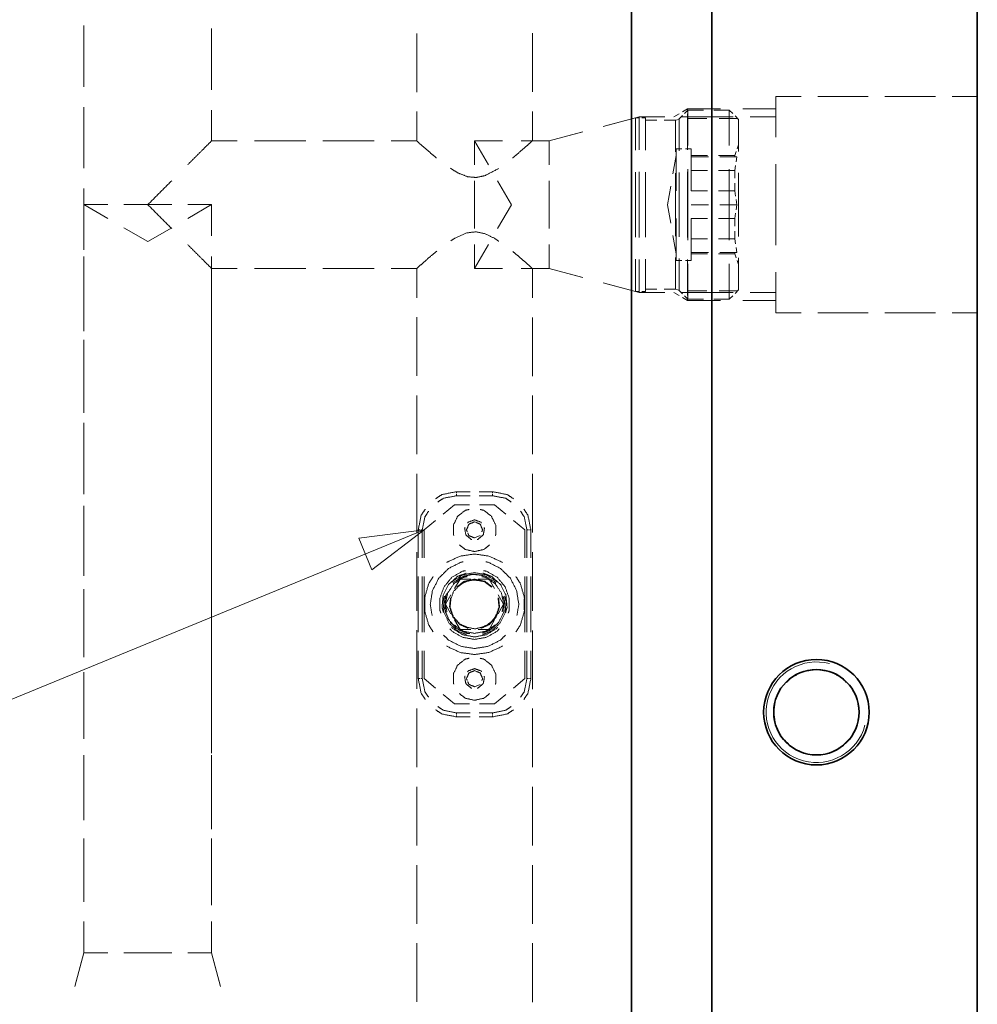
# Model space of a CAD drawing. Header units: millimetres. Extents: x 0 to 1189, y 0 to 841.
# Tile 5 of 84: x 140 to 188, y 198 to 247. Entities that reach past the tile are written whole.
import ezdxf

# ---------------------------------------------------------------- set-up
doc = ezdxf.new("R2010")
doc.units = ezdxf.units.MM
doc.layers.add('1', color=7, linetype='Continuous')

msp = doc.modelspace()

# ---------------------------------------------------------------- linework, layer by layer
at = {"layer": '1', "color": 95, "linetype": 'Continuous', "lineweight": 35}
for p, q in [((187.911, 183.094), (187.911, 302.725)), ((170.711, 287.848), (170.711, 188.094)), ((174.711, 287.848), (174.711, 188.094))]:
    msp.add_line(p, q, dxfattribs=at)
at = {"layer": '1', "color": 251, "linetype": 'Continuous', "lineweight": 13}
for p, q in [((143.486, 246.879), (143.486, 243.839)), ((149.836, 243.684), (149.836, 246.73)), ((160.036, 246.492), (160.036, 243.572)), ((165.786, 243.578), (165.786, 246.497)), ((179.149, 243.346), (177.897, 243.346)), ((182.487, 243.346), (179.984, 243.346)), ((185.825, 243.346), (183.321, 243.346)), ((187.911, 243.346), (186.659, 243.346)), ((143.486, 242.825), (143.486, 239.785)), ((149.836, 241.146), (149.836, 242.669)), ((160.036, 242.599), (160.036, 241.14)), ((165.786, 241.146), (165.786, 242.605)), ((173.078, 242.491), (172.826, 242.346)), ((173.497, 242.733), (173.246, 242.588)), ((173.517, 242.674), (173.356, 242.513)), ((173.497, 242.588), (173.497, 242.733)), ((175.147, 242.733), (173.497, 242.733)), ((173.497, 242.346), (173.497, 242.491)), ((174.289, 242.674), (173.517, 242.674)), ((175.577, 242.674), (174.804, 242.674)), ((175.751, 242.5), (175.577, 242.674)), ((177.897, 242.733), (176.247, 242.733)), ((170.91, 242.296), (169.301, 241.865)), ((171.098, 242.346), (169.418, 241.896)), ((171.098, 242.296), (170.91, 242.296)), ((172.373, 242.346), (171.098, 242.346)), ((171.41, 242.296), (171.223, 242.296)), ((171.973, 242.171), (171.41, 242.171)), ((172.91, 242.171), (172.348, 242.171)), ((172.982, 242.185), (172.91, 242.171)), ((173.087, 242.244), (173.026, 242.204)), ((173.248, 242.405), (173.087, 242.244)), ((175.772, 242.346), (173.223, 242.346)), ((173.497, 240.706), (173.497, 242.346)), ((174.465, 242.26), (173.551, 242.26)), ((175.99, 242.26), (175.075, 242.26)), ((176.04, 242.21), (175.867, 242.384)), ((177.897, 242.346), (176.622, 242.346)), ((168.298, 241.596), (166.619, 241.146)), ((168.228, 241.577), (166.619, 241.146)), ((151.112, 241.146), (149.836, 241.146)), ((154.514, 241.146), (151.963, 241.146)), ((157.917, 241.146), (155.365, 241.146)), ((160.043, 241.146), (158.767, 241.146)), ((163.598, 239.955), (162.91, 241.146)), ((164.301, 241.146), (162.91, 241.146)), ((166.619, 241.146), (165.228, 241.146)), ((166.098, 241.146), (165.786, 241.146)), ((166.619, 241.146), (166.306, 241.146)), ((173.222, 240.746), (172.94, 240.746)), ((173.69, 240.746), (173.409, 240.746)), ((175.922, 240.619), (175.85, 240.423)), ((176.04, 240.946), (175.969, 240.75)), ((172.94, 240.423), (172.778, 239.504)), ((174.5, 240.423), (173.69, 240.423)), ((173.69, 240.352), (174.541, 240.352)), ((175.85, 240.423), (175.04, 240.423)), ((175.108, 240.352), (175.958, 240.352)), ((175.85, 240.379), (175.85, 240.352)), ((175.918, 240.096), (175.958, 240.352)), ((173.497, 236.33), (173.497, 239.612)), ((174.5, 239.67), (173.69, 239.67)), ((175.85, 239.67), (175.04, 239.67)), ((175.85, 239.67), (175.891, 239.926)), ((175.85, 239.67), (175.85, 239.289)), ((164.744, 237.971), (164.056, 239.162)), ((175.85, 239.035), (175.85, 238.653)), ((143.486, 238.771), (143.486, 235.73)), ((172.67, 238.891), (172.508, 237.971)), ((173.69, 238.653), (174.5, 238.653)), ((175.04, 238.653), (175.85, 238.653)), ((175.891, 238.397), (175.85, 238.653)), ((175.958, 237.971), (175.918, 238.227)), ((143.486, 237.972), (143.486, 236.421)), ((143.486, 237.972), (144.677, 237.284)), ((148.646, 237.284), (149.836, 237.972)), ((149.836, 236.421), (149.836, 237.972)), ((164.056, 236.78), (164.744, 237.971)), ((172.508, 237.971), (172.67, 237.051)), ((173.69, 237.971), (174.541, 237.971)), ((175.108, 237.971), (175.958, 237.971)), ((175.85, 237.289), (175.891, 237.544)), ((175.918, 237.715), (175.958, 237.971)), ((174.5, 237.289), (173.69, 237.289)), ((175.85, 237.289), (175.04, 237.289)), ((175.85, 237.289), (175.85, 236.907)), ((145.471, 236.826), (146.661, 236.139)), ((146.661, 236.139), (147.852, 236.826)), ((175.85, 236.653), (175.85, 236.272)), ((172.778, 236.438), (172.94, 235.518)), ((173.69, 236.272), (174.5, 236.272)), ((175.04, 236.272), (175.85, 236.272)), ((175.891, 236.016), (175.85, 236.272)), ((162.91, 234.796), (163.598, 235.987)), ((173.69, 235.59), (174.541, 235.59)), ((175.108, 235.59), (175.958, 235.59)), ((175.85, 235.59), (175.85, 235.563)), ((175.958, 235.59), (175.918, 235.846)), ((143.486, 235.388), (143.486, 232.287)), ((149.836, 232.287), (149.836, 235.388)), ((172.94, 235.196), (173.222, 235.196)), ((173.409, 235.196), (173.69, 235.196)), ((173.497, 233.596), (173.497, 235.236)), ((173.69, 235.518), (174.5, 235.518)), ((175.04, 235.518), (175.85, 235.518)), ((175.85, 235.518), (175.922, 235.323)), ((175.969, 235.192), (176.04, 234.996)), ((143.486, 234.717), (143.486, 231.676)), ((149.836, 234.796), (151.112, 234.796)), ((149.836, 233.378), (149.836, 234.796)), ((151.963, 234.796), (154.514, 234.796)), ((155.365, 234.796), (157.917, 234.796)), ((158.767, 234.796), (160.043, 234.796)), ((160.036, 234.802), (160.036, 233.343)), ((162.91, 234.796), (164.301, 234.796)), ((165.228, 234.796), (166.619, 234.796)), ((165.786, 234.796), (166.098, 234.796)), ((165.786, 233.337), (165.786, 234.796)), ((166.306, 234.796), (166.619, 234.796)), ((166.619, 234.796), (168.228, 234.365)), ((166.619, 234.796), (168.298, 234.346)), ((169.301, 234.077), (170.91, 233.646)), ((169.418, 234.046), (171.098, 233.596)), ((170.91, 233.646), (171.098, 233.646)), ((171.223, 233.646), (171.41, 233.646)), ((171.41, 233.771), (171.973, 233.771)), ((172.348, 233.771), (172.91, 233.771)), ((172.91, 233.771), (172.982, 233.757)), ((173.026, 233.738), (173.087, 233.698)), ((173.087, 233.698), (173.248, 233.537)), ((174.465, 233.682), (173.551, 233.682)), ((175.99, 233.682), (175.075, 233.682)), ((175.867, 233.558), (176.04, 233.732)), ((171.098, 233.596), (172.373, 233.596)), ((173.078, 233.451), (172.826, 233.596)), ((173.223, 233.596), (175.772, 233.596)), ((173.497, 233.208), (173.246, 233.354)), ((173.356, 233.429), (173.517, 233.268)), ((173.497, 233.596), (173.497, 233.451)), ((173.497, 233.354), (173.497, 233.208)), ((175.147, 233.208), (173.497, 233.208)), ((173.517, 233.268), (174.289, 233.268)), ((174.804, 233.268), (175.577, 233.268)), ((175.577, 233.268), (175.751, 233.442)), ((177.897, 233.208), (176.247, 233.208)), ((176.622, 233.596), (177.897, 233.596)), ((149.836, 229.597), (149.836, 232.433)), ((160.036, 232.37), (160.036, 229.45)), ((165.786, 229.445), (165.786, 232.364)), ((177.897, 232.596), (179.149, 232.596)), ((179.984, 232.596), (182.487, 232.596)), ((183.321, 232.596), (185.825, 232.596)), ((186.659, 232.596), (187.911, 232.596)), ((143.486, 231.254), (143.486, 228.153)), ((149.836, 228.153), (149.836, 231.254)), ((143.486, 230.663), (143.486, 227.622)), ((149.836, 225.815), (149.836, 228.651)), ((160.036, 228.477), (160.036, 225.558)), ((165.786, 225.553), (165.786, 228.472)), ((143.486, 227.119), (143.486, 224.019)), ((149.836, 224.019), (149.836, 227.119)), ((143.486, 226.609), (143.486, 223.568)), ((149.836, 222.034), (149.836, 224.87)), ((160.036, 224.585), (160.036, 221.666)), ((165.786, 221.661), (165.786, 224.58)), ((162.686, 223.694), (162.011, 223.694)), ((162.011, 223.494), (162.011, 223.569)), ((162.686, 223.494), (162.011, 223.494)), ((163.811, 223.694), (163.136, 223.694)), ((163.811, 223.494), (163.136, 223.494)), ((163.811, 223.494), (163.811, 223.569)), ((143.486, 222.985), (143.486, 219.884)), ((149.836, 219.884), (149.836, 222.985)), ((161.349, 222.575), (161.911, 223.044)), ((161.911, 223.044), (162.661, 223.044)), ((163.161, 223.044), (163.911, 223.044)), ((163.911, 223.044), (164.474, 222.575)), ((143.486, 222.555), (143.486, 219.514)), ((160.411, 221.794), (160.974, 222.263)), ((163.123, 222.106), (162.911, 222.194)), ((163.311, 221.794), (163.223, 222.006)), ((164.849, 222.263), (165.411, 221.794)), ((160.111, 220.407), (160.111, 221.794)), ((160.236, 221.794), (160.311, 221.794)), ((160.311, 220.407), (160.311, 221.794)), ((160.411, 220.407), (160.411, 221.794)), ((162.911, 221.394), (162.628, 221.511)), ((163.194, 221.511), (162.911, 221.394)), ((165.411, 221.794), (165.411, 220.407)), ((165.511, 220.407), (165.511, 221.794)), ((165.511, 221.794), (165.586, 221.794)), ((165.711, 220.407), (165.711, 221.794)), ((149.836, 218.253), (149.836, 221.089)), ((160.036, 220.693), (160.036, 217.773)), ((165.786, 217.769), (165.786, 220.688)), ((160.111, 216.707), (160.111, 219.482)), ((160.311, 216.707), (160.311, 219.482)), ((160.411, 216.707), (160.411, 219.482)), ((165.411, 219.482), (165.411, 216.707)), ((165.511, 216.707), (165.511, 219.482)), ((165.711, 216.707), (165.711, 219.482)), ((161.919, 218.875), (162.189, 219.344)), ((162.189, 219.344), (162.731, 219.344)), ((163.092, 219.344), (163.633, 219.344)), ((163.633, 219.344), (163.904, 218.875)), ((143.486, 218.851), (143.486, 215.75)), ((143.486, 218.5), (143.486, 215.46)), ((149.836, 215.75), (149.836, 218.851)), ((161.468, 218.094), (161.738, 218.563)), ((164.084, 218.563), (164.355, 218.094)), ((161.738, 217.625), (161.468, 218.094)), ((164.355, 218.094), (164.084, 217.625)), ((149.836, 214.471), (149.836, 217.307)), ((162.189, 216.844), (161.919, 217.313)), ((163.904, 217.313), (163.633, 216.844)), ((160.036, 216.8), (160.036, 213.881)), ((162.731, 216.844), (162.189, 216.844)), ((163.633, 216.844), (163.092, 216.844)), ((165.786, 213.877), (165.786, 216.796)), ((160.111, 214.394), (160.111, 215.782)), ((160.311, 214.394), (160.311, 215.782)), ((160.411, 214.394), (160.411, 215.782)), ((165.411, 215.782), (165.411, 214.394)), ((165.511, 214.394), (165.511, 215.782)), ((165.711, 214.394), (165.711, 215.782)), ((143.486, 214.717), (143.486, 211.616)), ((149.836, 211.616), (149.836, 214.717)), ((163.123, 214.706), (162.911, 214.794)), ((163.311, 214.394), (163.223, 214.606)), ((143.486, 214.446), (143.486, 211.406)), ((160.236, 214.394), (160.311, 214.394)), ((160.974, 213.925), (160.411, 214.394)), ((162.911, 213.994), (162.628, 214.111)), ((163.194, 214.111), (162.911, 213.994)), ((165.411, 214.394), (164.849, 213.925)), ((165.511, 214.394), (165.586, 214.394)), ((161.911, 213.144), (161.349, 213.613)), ((164.474, 213.613), (163.911, 213.144)), ((149.836, 210.69), (149.836, 213.526)), ((162.661, 213.144), (161.911, 213.144)), ((163.911, 213.144), (163.161, 213.144)), ((160.036, 212.908), (160.036, 209.989)), ((162.686, 212.694), (162.011, 212.694)), ((162.011, 212.619), (162.011, 212.694)), ((163.811, 212.694), (163.136, 212.694)), ((163.811, 212.619), (163.811, 212.694)), ((165.786, 209.986), (165.786, 212.905)), ((162.686, 212.494), (162.011, 212.494)), ((163.811, 212.494), (163.136, 212.494)), ((143.486, 210.582), (143.486, 207.482)), ((143.486, 210.392), (143.486, 207.352)), ((149.836, 207.482), (149.836, 210.582)), ((149.836, 206.908), (149.836, 209.744)), ((160.036, 209.015), (160.036, 206.096)), ((165.786, 206.094), (165.786, 209.013)), ((143.486, 206.448), (143.486, 203.348)), ((143.486, 206.338), (143.486, 203.297)), ((149.836, 203.348), (149.836, 206.448)), ((149.836, 203.127), (149.836, 205.963)), ((160.036, 205.123), (160.036, 202.204)), ((165.786, 202.202), (165.786, 205.121)), ((143.486, 202.314), (143.486, 200.764)), ((143.486, 202.284), (143.486, 200.764)), ((149.836, 200.764), (149.836, 202.314)), ((149.836, 200.764), (149.836, 202.182)), ((160.036, 201.231), (160.036, 198.312)), ((165.786, 198.31), (165.786, 201.229)), ((143.486, 200.764), (143.036, 199.084)), ((143.486, 200.764), (143.055, 199.154)), ((150.267, 199.154), (149.836, 200.764)), ((150.286, 199.084), (149.836, 200.764))]:
    msp.add_line(p, q, dxfattribs=at)
at = {"layer": '1', "color": 2, "linetype": 'Continuous', "lineweight": 13}
for p, q in [((99.024, 196.613), (160.411, 221.794)), ((160.411, 221.794), (157.151, 221.376)), ((157.151, 221.376), (157.797, 219.802)), ((157.797, 219.802), (160.411, 221.794))]:
    msp.add_line(p, q, dxfattribs=at)
at = {"layer": '1', "color": 95, "linetype": 'Continuous', "lineweight": 35}
for radius in [2.625, 2.125]:
    msp.add_circle((179.911, 212.725), radius, dxfattribs=at)
at = {"layer": '1', "color": 95, "linetype": 'Continuous', "lineweight": 13}
msp.add_arc((179.911, 212.725), 2.5, 75, 345, dxfattribs=at)
at = {"layer": '1', "color": 251, "linetype": 'Continuous', "lineweight": 13}
for points, knots in [([(177.897, 241.33), (177.897, 241.772), (177.897, 242.937), (177.897, 243.346)], [0, 0, 0.218947, 0.79701, 1, 1]), ([(173.517, 242.674), (173.517, 242.571), (173.517, 241.776), (173.517, 240.91)], [0, 0, 0.058277, 0.509289, 1, 1]), ([(175.577, 242.674), (175.577, 242.571), (175.577, 241.776), (175.577, 240.91)], [0, 0, 0.058277, 0.509289, 1, 1]), ([(170.91, 240.674), (170.91, 241.352), (170.91, 242.188), (170.91, 242.296)], [0, 0, 0.41821, 0.93314, 1, 1]), ([(171.098, 240.706), (171.098, 241.913), (171.098, 242.346)], [0, 0, 0.735921, 1, 1]), ([(171.41, 240.674), (171.41, 241.352), (171.41, 242.188), (171.41, 242.296)], [0, 0, 0.41821, 0.93314, 1, 1]), ([(172.91, 242.171), (172.91, 242.066), (172.91, 241.255), (172.91, 240.596)], [0, 0, 0.066867, 0.581789, 1, 1]), ([(173.087, 242.244), (173.087, 241.821), (173.087, 240.642)], [0, 0, 0.264086, 1, 1]), ([(176.04, 242.21), (176.04, 241.791), (176.04, 240.621)], [0, 0, 0.264088, 1, 1]), ([(148.646, 239.955), (149.522, 240.832), (149.836, 241.146)], [0, 0, 0.73592, 1, 1]), ([(160.06, 241.125), (160.047, 241.137), (160.194, 241.004), (160.506, 240.728), (160.823, 240.456), (161.017, 240.298)], [0, 0, 0.013488, 0.166415, 0.486188, 0.807238, 1, 1]), ([(162.91, 241.146), (162.91, 241.038), (162.91, 240.216), (162.91, 239.955)], [0, 0, 0.090868, 0.781042, 1, 1]), ([(164.802, 240.296), (164.977, 240.437), (165.492, 240.882), (165.736, 241.1), (165.786, 241.146)], [0, 0, 0.172706, 0.696001, 0.947477, 1, 1]), ([(166.619, 241.146), (166.619, 241.038), (166.619, 240.216), (166.619, 239.955)], [0, 0, 0.090868, 0.781042, 1, 1]), ([(166.619, 241.146), (166.619, 241.038), (166.619, 240.216), (166.619, 239.955)], [0, 0, 0.090868, 0.781042, 1, 1]), ([(172.94, 240.746), (172.94, 240.634), (172.94, 239.788), (172.94, 238.665)], [0, 0, 0.054009, 0.460189, 1, 1]), ([(173.69, 240.746), (173.69, 240.634), (173.69, 239.788), (173.69, 238.665)], [0, 0, 0.054009, 0.460189, 1, 1]), ([(161.711, 239.78), (162.099, 239.544), (162.565, 239.362), (162.992, 239.321), (163.41, 239.408), (164.054, 239.738), (164.109, 239.777)], [0, 0, 0.174327, 0.366979, 0.531796, 0.695936, 0.974376, 1, 1]), ([(172.91, 239.546), (172.91, 238.906), (172.91, 237.036), (172.91, 236.396)], [0, 0, 0.203301, 0.796693, 1, 1]), ([(173.087, 239.573), (173.087, 238.922), (173.087, 237.02), (173.087, 236.369)], [0, 0, 0.203306, 0.7967, 1, 1]), ([(173.517, 239.735), (173.517, 239.424), (173.517, 237.479), (173.517, 236.207)], [0, 0, 0.087978, 0.639368, 1, 1]), ([(175.577, 239.735), (175.577, 239.424), (175.577, 237.479), (175.577, 236.207)], [0, 0, 0.087978, 0.639368, 1, 1]), ([(176.04, 239.561), (176.04, 237.971), (176.04, 236.381)], [0, 0, 0.500003, 1, 1]), ([(162.91, 239.162), (162.91, 238.793), (162.91, 237.149), (162.91, 236.78)], [0, 0, 0.154905, 0.845087, 1, 1]), ([(166.619, 239.162), (166.619, 238.793), (166.619, 237.149), (166.619, 236.78)], [0, 0, 0.154905, 0.845087, 1, 1]), ([(166.619, 239.162), (166.619, 238.793), (166.619, 237.149), (166.619, 236.78)], [0, 0, 0.154905, 0.845087, 1, 1]), ([(144.677, 237.972), (143.912, 237.972), (143.486, 237.972)], [0, 0, 0.642734, 1, 1]), ([(149.836, 237.972), (149.728, 237.972), (148.906, 237.972), (148.646, 237.972)], [0, 0, 0.090868, 0.78105, 1, 1]), ([(172.94, 237.277), (172.94, 236.818), (172.94, 235.637), (172.94, 235.196)], [0, 0, 0.220555, 0.788334, 1, 1]), ([(173.69, 237.277), (173.69, 236.818), (173.69, 235.637), (173.69, 235.196)], [0, 0, 0.220555, 0.788334, 1, 1]), ([(164.112, 236.151), (163.924, 236.285), (163.436, 236.525), (162.984, 236.622), (162.521, 236.568), (161.943, 236.312), (161.733, 236.173)], [0, 0, 0.089137, 0.299525, 0.477971, 0.658119, 0.902552, 1, 1]), ([(149.836, 234.796), (149.522, 235.11), (148.646, 235.987)], [0, 0, 0.26408, 1, 1]), ([(161.038, 235.663), (161.036, 235.662), (160.647, 235.337), (160.334, 235.063), (160.06, 234.817)], [0, 0, 0.002129, 0.3938, 0.715463, 1, 1]), ([(162.91, 235.987), (162.91, 235.726), (162.91, 234.904), (162.91, 234.796)], [0, 0, 0.218941, 0.909132, 1, 1]), ([(165.786, 234.796), (165.678, 234.893), (165.384, 235.155), (165.096, 235.405), (164.809, 235.643)], [0, 0, 0.112457, 0.416569, 0.711417, 1, 1]), ([(166.619, 235.987), (166.619, 235.726), (166.619, 234.904), (166.619, 234.796)], [0, 0, 0.218941, 0.909132, 1, 1]), ([(166.619, 235.987), (166.619, 235.726), (166.619, 234.904), (166.619, 234.796)], [0, 0, 0.218941, 0.909132, 1, 1]), ([(170.91, 233.646), (170.91, 233.754), (170.91, 234.59), (170.91, 235.268)], [0, 0, 0.066847, 0.581777, 1, 1]), ([(171.098, 233.596), (171.098, 233.705), (171.098, 234.55), (171.098, 235.236)], [0, 0, 0.066861, 0.58179, 1, 1]), ([(171.41, 233.646), (171.41, 233.754), (171.41, 234.59), (171.41, 235.268)], [0, 0, 0.066847, 0.581777, 1, 1]), ([(172.91, 235.346), (172.91, 234.187), (172.91, 233.771)], [0, 0, 0.735914, 1, 1]), ([(173.087, 235.3), (173.087, 234.121), (173.087, 233.698)], [0, 0, 0.735914, 1, 1]), ([(176.04, 235.321), (176.04, 234.656), (176.04, 233.838), (176.04, 233.732)], [0, 0, 0.418224, 0.933144, 1, 1]), ([(173.517, 235.032), (173.517, 234.166), (173.517, 233.675), (173.517, 233.268)], [0, 0, 0.490717, 0.769451, 1, 1]), ([(175.577, 235.032), (175.577, 234.166), (175.577, 233.675), (175.577, 233.268)], [0, 0, 0.490717, 0.769451, 1, 1]), ([(177.897, 232.596), (177.897, 232.699), (177.897, 233.502), (177.897, 234.612)], [0, 0, 0.051235, 0.449416, 1, 1]), ([(160.976, 223.344), (161.284, 223.55), (162.011, 223.694)], [0, 0, 0.333327, 1, 1]), ([(161.085, 223.18), (161.361, 223.365), (162.011, 223.494)], [0, 0, 0.333329, 1, 1]), ([(163.811, 223.694), (164.538, 223.55), (164.846, 223.344)], [0, 0, 0.666673, 1, 1]), ([(163.811, 223.494), (164.462, 223.365), (164.738, 223.18)], [0, 0, 0.666661, 1, 1]), ([(160.111, 221.794), (160.256, 222.521), (160.462, 222.829)], [0, 0, 0.666673, 1, 1]), ([(160.311, 221.794), (160.441, 222.445), (160.625, 222.72)], [0, 0, 0.666664, 1, 1]), ([(161.878, 221.518), (161.861, 221.554), (161.861, 222.034), (162.069, 222.466), (162.444, 222.765), (162.639, 222.809)], [0, 0, 0.023803, 0.309523, 0.595232, 0.880954, 1, 1]), ([(163.184, 222.809), (163.379, 222.765), (163.753, 222.466), (163.962, 222.034), (163.962, 221.554), (163.944, 221.518)], [0, 0, 0.119046, 0.40477, 0.690478, 0.976197, 1, 1]), ([(165.198, 222.72), (165.382, 222.445), (165.511, 221.794)], [0, 0, 0.333336, 1, 1]), ([(165.361, 222.829), (165.567, 222.521), (165.711, 221.794)], [0, 0, 0.333327, 1, 1]), ([(162.44, 221.918), (162.419, 221.881), (162.478, 221.544), (162.74, 221.324), (162.783, 221.324)], [0, 0, 0.055579, 0.499997, 0.944439, 1, 1]), ([(162.55, 221.7), (162.511, 221.794), (162.628, 222.077), (162.817, 222.155)], [0, 0, 0.166668, 0.666665, 1, 1]), ([(162.911, 222.294), (162.59, 222.177), (162.568, 222.14)], [0, 0, 0.888885, 1, 1]), ([(162.911, 222.194), (162.628, 222.077), (162.57, 221.936)], [0, 0, 0.666681, 1, 1]), ([(163.254, 222.14), (163.233, 222.177), (162.911, 222.294)], [0, 0, 0.1111, 1, 1]), ([(163.005, 222.155), (163.194, 222.077), (163.311, 221.794), (163.272, 221.7)], [0, 0, 0.333335, 0.833332, 1, 1]), ([(163.039, 221.324), (163.082, 221.324), (163.344, 221.544), (163.404, 221.881), (163.382, 221.918)], [0, 0, 0.055561, 0.500007, 0.944427, 1, 1]), ([(162.57, 221.653), (162.628, 221.511), (162.911, 221.394)], [0, 0, 0.333319, 1, 1]), ([(162.911, 220.717), (162.444, 220.823), (162.163, 221.048)], [0, 0, 0.571438, 1, 1]), ([(163.66, 221.048), (163.379, 220.823), (162.911, 220.717)], [0, 0, 0.428567, 1, 1]), ([(161.526, 220.168), (161.56, 220.197), (162.207, 220.493), (162.911, 220.594), (163.616, 220.493), (164.263, 220.197), (164.296, 220.168)], [0, 0, 0.015152, 0.257574, 0.499998, 0.742426, 0.984848, 1, 1]), ([(160.801, 217.528), (160.711, 218.094), (160.819, 218.774), (161.131, 219.387), (161.618, 219.874), (162.231, 220.186), (162.345, 220.204)], [0, 0, 0.166669, 0.366668, 0.56667, 0.76667, 0.966667, 1, 1]), ([(163.478, 220.204), (163.591, 220.186), (164.204, 219.874), (164.691, 219.387), (165.004, 218.774), (165.111, 218.094), (165.021, 217.528)], [0, 0, 0.033333, 0.233331, 0.433331, 0.633332, 0.833331, 1, 1]), ([(160.853, 216.719), (160.637, 217.056), (160.437, 217.738), (160.437, 218.45), (160.637, 219.133), (160.853, 219.469)], [0, 0, 0.136358, 0.378783, 0.621211, 0.863636, 1, 1]), ([(161.24, 217.647), (161.188, 217.79), (161.188, 218.398), (161.396, 218.969), (161.786, 219.435), (162.313, 219.739), (162.462, 219.765)], [0, 0, 0.055553, 0.277778, 0.499998, 0.722222, 0.944444, 1, 1]), ([(161.368, 217.681), (161.293, 217.944), (161.348, 218.539), (161.614, 219.073), (162.056, 219.476), (162.497, 219.647)], [0, 0, 0.107842, 0.343133, 0.57843, 0.813724, 1, 1]), ([(161.536, 217.725), (161.462, 218.094), (161.573, 218.649), (161.887, 219.119), (162.357, 219.433), (162.542, 219.469)], [0, 0, 0.166668, 0.416666, 0.666665, 0.916665, 1, 1]), ([(162.911, 219.669), (162.342, 219.563), (161.85, 219.258), (161.806, 219.2)], [0, 0, 0.470591, 0.941182, 1, 1]), ([(162.911, 219.669), (162.342, 219.563), (161.85, 219.258), (161.807, 219.2)], [0, 0, 0.470579, 0.941165, 1, 1]), ([(162.911, 219.594), (162.369, 219.493), (161.901, 219.203), (161.859, 219.148)], [0, 0, 0.47059, 0.941183, 1, 1]), ([(163.299, 219.543), (162.715, 219.581), (162.161, 219.393), (162.051, 219.297)], [0, 0, 0.444443, 0.88889, 1, 1]), ([(164.016, 219.2), (163.972, 219.258), (163.48, 219.563), (162.911, 219.669)], [0, 0, 0.058835, 0.529417, 1, 1]), ([(164.016, 219.2), (163.972, 219.258), (163.48, 219.563), (162.911, 219.669)], [0, 0, 0.058818, 0.529401, 1, 1]), ([(163.963, 219.148), (163.922, 219.203), (163.453, 219.493), (162.911, 219.594)], [0, 0, 0.058816, 0.529405, 1, 1]), ([(163.281, 219.469), (163.466, 219.433), (163.936, 219.119), (164.25, 218.649), (164.36, 218.094), (164.286, 217.725)], [0, 0, 0.083335, 0.333335, 0.583334, 0.833332, 1, 1]), ([(163.326, 219.647), (163.767, 219.476), (164.208, 219.073), (164.474, 218.539), (164.529, 217.944), (164.454, 217.681)], [0, 0, 0.186276, 0.42157, 0.656867, 0.892158, 1, 1]), ([(163.36, 219.765), (163.51, 219.739), (164.036, 219.435), (164.427, 218.969), (164.635, 218.398), (164.635, 217.79), (164.583, 217.647)], [0, 0, 0.055556, 0.277778, 0.500002, 0.722222, 0.944447, 1, 1]), ([(164.969, 219.469), (165.185, 219.133), (165.386, 218.45), (165.386, 217.738), (165.185, 217.056), (164.969, 216.719)], [0, 0, 0.136365, 0.378789, 0.621217, 0.863641, 1, 1]), ([(163.228, 219.275), (162.708, 219.3), (162.226, 219.107), (161.867, 218.731), (161.697, 218.239), (161.703, 218.175)], [0, 0, 0.242426, 0.484848, 0.727269, 0.9697, 1, 1]), ([(162.911, 219.344), (162.403, 219.236), (162.035, 218.969)], [0, 0, 0.533328, 1, 1]), ([(162.911, 219.343), (162.403, 219.235), (162.036, 218.968)], [0, 0, 0.533331, 1, 1]), ([(162.911, 219.317), (162.414, 219.211), (162.054, 218.95)], [0, 0, 0.53333, 1, 1]), ([(163.788, 218.969), (163.42, 219.236), (162.911, 219.344)], [0, 0, 0.466667, 1, 1]), ([(163.787, 218.968), (163.419, 219.235), (162.911, 219.343)], [0, 0, 0.466665, 1, 1]), ([(163.768, 218.95), (163.409, 219.211), (162.911, 219.317)], [0, 0, 0.466665, 1, 1]), ([(161.415, 218.495), (161.343, 218.239), (161.396, 217.663), (161.654, 217.145), (162.082, 216.755), (162.509, 216.589)], [0, 0, 0.107842, 0.34314, 0.578434, 0.813726, 1, 1]), ([(161.415, 218.495), (161.343, 218.239), (161.396, 217.663), (161.654, 217.145), (162.082, 216.755), (162.509, 216.59)], [0, 0, 0.107842, 0.343134, 0.578428, 0.813725, 1, 1]), ([(161.487, 218.476), (161.418, 218.233), (161.468, 217.684), (161.714, 217.19), (162.122, 216.819), (162.528, 216.661)], [0, 0, 0.107848, 0.343136, 0.578433, 0.813723, 1, 1]), ([(161.527, 218.614), (161.462, 218.482), (161.424, 217.898), (161.612, 217.344), (161.998, 216.904), (162.523, 216.645), (162.669, 216.636)], [0, 0, 0.055558, 0.277775, 0.5, 0.722224, 0.944444, 1, 1]), ([(163.294, 216.661), (163.701, 216.819), (164.108, 217.19), (164.354, 217.684), (164.405, 218.233), (164.336, 218.476)], [0, 0, 0.186277, 0.421567, 0.656864, 0.892152, 1, 1]), ([(163.313, 216.59), (163.74, 216.755), (164.168, 217.145), (164.426, 217.663), (164.479, 218.239), (164.407, 218.495)], [0, 0, 0.186274, 0.421571, 0.656865, 0.892157, 1, 1]), ([(163.313, 216.589), (163.74, 216.755), (164.168, 217.145), (164.426, 217.663), (164.48, 218.239), (164.407, 218.495)], [0, 0, 0.186274, 0.421566, 0.65686, 0.892158, 1, 1]), ([(161.716, 218.416), (161.668, 217.963), (161.829, 217.469), (162.176, 217.083), (162.592, 216.898)], [0, 0, 0.23333, 0.500004, 0.766669, 1, 1]), ([(161.717, 218.416), (161.669, 217.964), (161.83, 217.47), (162.177, 217.084), (162.592, 216.899)], [0, 0, 0.233328, 0.499997, 0.766665, 1, 1]), ([(161.742, 218.409), (161.695, 217.966), (161.852, 217.483), (162.192, 217.105), (162.599, 216.924)], [0, 0, 0.233334, 0.499994, 0.766668, 1, 1]), ([(163.223, 216.924), (163.63, 217.105), (163.97, 217.483), (164.127, 217.966), (164.081, 218.409)], [0, 0, 0.233332, 0.500003, 0.766665, 1, 1]), ([(163.23, 216.898), (163.646, 217.083), (163.994, 217.469), (164.154, 217.963), (164.107, 218.416)], [0, 0, 0.233331, 0.499996, 0.76667, 1, 1]), ([(163.23, 216.899), (163.645, 217.084), (163.993, 217.47), (164.153, 217.964), (164.106, 218.416)], [0, 0, 0.233335, 0.500003, 0.766671, 1, 1]), ([(162.377, 217.008), (162.43, 216.97), (162.94, 216.872), (163.445, 216.994), (163.854, 217.316), (164.092, 217.778)], [0, 0, 0.0303, 0.272728, 0.515155, 0.757581, 1, 1]), ([(163.523, 216.748), (163.661, 216.795), (164.101, 217.181), (164.36, 217.706)], [0, 0, 0.111104, 0.555556, 1, 1]), ([(162.911, 216.645), (162.357, 216.756), (161.887, 217.07)], [0, 0, 0.499997, 1, 1]), ([(163.936, 217.07), (163.466, 216.756), (162.911, 216.645)], [0, 0, 0.499998, 1, 1]), ([(162.911, 215.894), (162.231, 216.002), (161.618, 216.314), (161.375, 216.558)], [0, 0, 0.399999, 0.8, 1, 1]), ([(162.911, 216.344), (162.313, 216.45), (161.786, 216.754), (161.689, 216.87)], [0, 0, 0.444441, 0.888887, 1, 1]), ([(162.911, 216.469), (162.324, 216.579), (161.816, 216.893), (161.771, 216.953)], [0, 0, 0.470585, 0.941178, 1, 1]), ([(164.051, 216.953), (164.006, 216.893), (163.498, 216.579), (162.911, 216.469)], [0, 0, 0.058822, 0.529411, 1, 1]), ([(164.134, 216.87), (164.036, 216.754), (163.51, 216.45), (162.911, 216.344)], [0, 0, 0.111113, 0.555555, 1, 1]), ([(164.448, 216.558), (164.204, 216.314), (163.591, 216.002), (162.911, 215.894)], [0, 0, 0.199999, 0.599998, 1, 1]), ([(162.911, 215.594), (162.207, 215.695), (161.56, 215.991), (161.526, 216.02)], [0, 0, 0.48485, 0.969697, 1, 1]), ([(164.296, 216.02), (164.263, 215.991), (163.616, 215.695), (162.911, 215.594)], [0, 0, 0.030303, 0.515147, 1, 1]), ([(161.878, 214.118), (161.861, 214.154), (161.861, 214.634), (162.069, 215.066), (162.444, 215.365), (162.639, 215.409)], [0, 0, 0.023803, 0.309522, 0.595241, 0.880954, 1, 1]), ([(163.184, 215.409), (163.379, 215.365), (163.753, 215.066), (163.962, 214.634), (163.962, 214.154), (163.944, 214.118)], [0, 0, 0.119045, 0.404761, 0.690479, 0.976198, 1, 1]), ([(162.44, 214.518), (162.419, 214.481), (162.478, 214.144), (162.74, 213.924), (162.783, 213.924)], [0, 0, 0.055555, 0.499999, 0.944439, 1, 1]), ([(162.55, 214.3), (162.511, 214.394), (162.628, 214.677), (162.817, 214.755)], [0, 0, 0.166665, 0.666684, 1, 1]), ([(162.911, 214.894), (162.59, 214.777), (162.568, 214.74)], [0, 0, 0.888885, 1, 1]), ([(162.911, 214.794), (162.628, 214.677), (162.57, 214.536)], [0, 0, 0.666647, 1, 1]), ([(163.254, 214.74), (163.233, 214.777), (162.911, 214.894)], [0, 0, 0.1111, 1, 1]), ([(163.005, 214.755), (163.194, 214.677), (163.311, 214.394), (163.272, 214.3)], [0, 0, 0.333316, 0.833335, 1, 1]), ([(163.039, 213.924), (163.082, 213.924), (163.344, 214.144), (163.404, 214.481), (163.382, 214.518)], [0, 0, 0.055561, 0.500006, 0.944451, 1, 1]), ([(179.911, 214.85), (179.254, 214.746), (178.662, 214.444), (178.427, 214.209)], [0, 0, 0.399999, 0.800004, 1, 1]), ([(181.396, 214.209), (181.161, 214.444), (180.568, 214.746), (179.911, 214.85)], [0, 0, 0.199993, 0.599994, 1, 1]), ([(160.462, 213.359), (160.256, 213.667), (160.111, 214.394)], [0, 0, 0.333333, 1, 1]), ([(160.625, 213.468), (160.441, 213.744), (160.311, 214.394)], [0, 0, 0.333324, 1, 1]), ([(162.57, 214.253), (162.628, 214.111), (162.911, 213.994)], [0, 0, 0.333347, 1, 1]), ([(165.511, 214.394), (165.382, 213.744), (165.198, 213.468)], [0, 0, 0.666676, 1, 1]), ([(165.711, 214.394), (165.567, 213.667), (165.361, 213.359)], [0, 0, 0.666667, 1, 1]), ([(162.911, 213.317), (162.444, 213.423), (162.163, 213.648)], [0, 0, 0.571438, 1, 1]), ([(163.66, 213.648), (163.379, 213.423), (162.911, 213.317)], [0, 0, 0.428567, 1, 1]), ([(177.872, 213.272), (177.786, 212.725), (177.89, 212.068), (178.192, 211.475), (178.662, 211.005), (179.254, 210.703), (179.364, 210.686)], [0, 0, 0.16667, 0.366667, 0.566665, 0.766668, 0.966666, 1, 1]), ([(180.459, 210.686), (180.568, 210.703), (181.161, 211.005), (181.631, 211.475), (181.933, 212.068), (182.037, 212.725), (181.95, 213.272)], [0, 0, 0.033334, 0.233333, 0.433331, 0.633332, 0.83333, 1, 1]), ([(162.011, 212.494), (161.284, 212.639), (160.976, 212.845)], [0, 0, 0.666666, 1, 1]), ([(162.011, 212.694), (161.361, 212.824), (161.085, 213.008)], [0, 0, 0.666669, 1, 1]), ([(164.738, 213.008), (164.462, 212.824), (163.811, 212.694)], [0, 0, 0.33334, 1, 1]), ([(164.846, 212.845), (164.538, 212.639), (163.811, 212.494)], [0, 0, 0.333334, 1, 1]), ([(144.677, 200.764), (144.416, 200.764), (143.594, 200.764), (143.486, 200.764)], [0, 0, 0.21895, 0.909132, 1, 1]), ([(144.677, 200.764), (144.416, 200.764), (143.594, 200.764), (143.486, 200.764)], [0, 0, 0.21895, 0.909132, 1, 1]), ([(149.836, 200.764), (149.728, 200.764), (148.906, 200.764), (148.646, 200.764)], [0, 0, 0.090868, 0.78105, 1, 1]), ([(149.836, 200.764), (149.728, 200.764), (148.906, 200.764), (148.646, 200.764)], [0, 0, 0.090868, 0.78105, 1, 1])]:
    msp.add_open_spline(points, degree=1, knots=knots, dxfattribs=at)
for points in [[(175.85, 240.423), (175.85, 240.397)], [(177.897, 237.971), (177.897, 239.987)], [(170.91, 237.971), (170.91, 239.593)], [(171.098, 237.971), (171.098, 239.612)], [(171.41, 237.971), (171.41, 239.593)], [(146.661, 237.971), (147.852, 239.162)], [(146.661, 237.972), (145.471, 237.972)], [(147.852, 237.972), (146.661, 237.972)], [(147.852, 236.78), (146.661, 237.971)], [(170.91, 236.349), (170.91, 237.971)], [(171.098, 236.33), (171.098, 237.971)], [(171.41, 236.349), (171.41, 237.971)], [(177.897, 235.955), (177.897, 237.971)], [(175.85, 235.545), (175.85, 235.518)], [(162.011, 223.619), (162.011, 223.694)], [(163.811, 223.619), (163.811, 223.694)], [(160.111, 221.794), (160.186, 221.794)], [(165.636, 221.794), (165.711, 221.794)], [(160.111, 214.394), (160.186, 214.394)], [(165.636, 214.394), (165.711, 214.394)], [(162.011, 212.494), (162.011, 212.569)], [(163.811, 212.494), (163.811, 212.569)], [(146.661, 200.764), (145.471, 200.764)], [(146.661, 200.764), (145.471, 200.764)], [(147.852, 200.764), (146.661, 200.764)], [(147.852, 200.764), (146.661, 200.764)]]:
    msp.add_open_spline(points, degree=1, dxfattribs=at)

doc.saveas('drawing.dxf')
